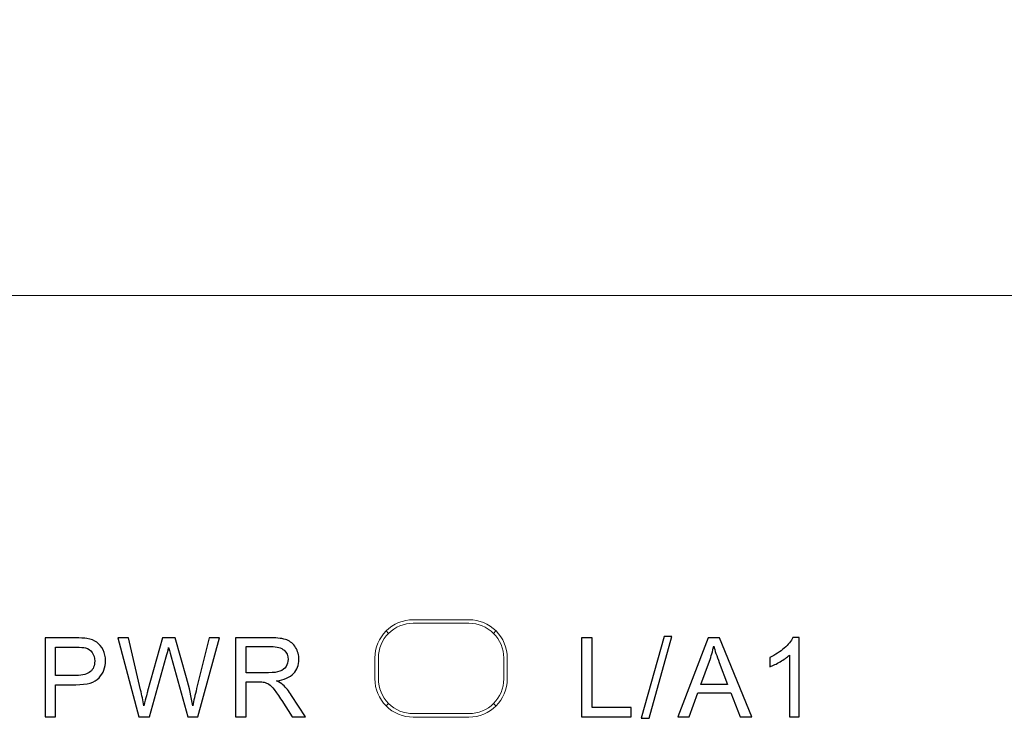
# Model space of a CAD drawing. Header units: millimetres. Extents: x -1114 to 1396, y -630 to 631.
# Tile 36 of 256: x -966 to -952, y -134 to -124. Entities that reach past the tile are written whole.
import ezdxf

# ---------------------------------------------------------------- set-up
doc = ezdxf.new("R2010")
doc.units = ezdxf.units.MM
doc.header["$MEASUREMENT"] = 0

msp = doc.modelspace()

# ---------------------------------------------------------------- linework, layer by layer
at = {"lineweight": 18}
for points, knots in [([(1038.9843, -629.7647), (1038.9843, -629.7647), (-1111.4882, -629.7647), (-1111.4882, -629.7647), (-1111.4882, -629.7647), (-1111.4882, -629.7647), (-1111.4882, 630.7883), (-1111.4882, 630.7883), (-1111.4882, 630.7883), (-1111.4882, 630.7883), (1038.9843, 630.7883), (1038.9843, 630.7883)], [0, 0, 0, 0, 0.3333333, 0.3333333, 0.3333333, 0.3333333, 0.6666667, 0.6666667, 0.6666667, 0.6666667, 1, 1, 1, 1]), ([(-960.6119, -132.7638), (-960.7577, -132.7638), (-960.8977, -132.8218), (-961.0008, -132.9249), (-961.0008, -132.9249), (-961.104, -133.0281), (-961.1619, -133.168), (-961.1619, -133.3139)], [0, 0, 0, 0, 0.5, 0.5, 0.5, 0.5, 1, 1, 1, 1]), ([(-960.6119, -132.8139), (-960.7445, -132.8139), (-960.8716, -132.8665), (-960.9654, -132.9603), (-960.9654, -132.9603), (-961.0592, -133.0541), (-961.1119, -133.1813), (-961.1119, -133.3139)], [0, 0, 0, 0, 0.5, 0.5, 0.5, 0.5, 1, 1, 1, 1]), ([(-959.2618, -133.3139), (-959.2618, -133.168), (-959.3197, -133.0281), (-959.4229, -132.9249), (-959.4229, -132.9249), (-959.5261, -132.8218), (-959.666, -132.7638), (-959.8119, -132.7638)], [0, 0, 0, 0, 0.5, 0.5, 0.5, 0.5, 1, 1, 1, 1]), ([(-959.3119, -133.3139), (-959.3119, -133.1813), (-959.3645, -133.0541), (-959.4583, -132.9603), (-959.4583, -132.9603), (-959.5521, -132.8665), (-959.6792, -132.8139), (-959.8119, -132.8139)], [0, 0, 0, 0, 0.5, 0.5, 0.5, 0.5, 1, 1, 1, 1]), ([(-961.1619, -133.6139), (-961.1619, -133.7598), (-961.104, -133.8997), (-961.0008, -134.0028), (-961.0008, -134.0028), (-960.8977, -134.106), (-960.7577, -134.1639), (-960.6119, -134.1639)], [0, 0, 0, 0, 0.5, 0.5, 0.5, 0.5, 1, 1, 1, 1]), ([(-961.1119, -133.6139), (-961.1119, -133.7465), (-961.0592, -133.8737), (-960.9654, -133.9674), (-960.9654, -133.9674), (-960.8716, -134.0612), (-960.7445, -134.1139), (-960.6119, -134.1139)], [0, 0, 0, 0, 0.5, 0.5, 0.5, 0.5, 1, 1, 1, 1])]:
    msp.add_open_spline(points, degree=3, knots=knots, dxfattribs=at)
for points in [[(-969.2244, -128.106), (-969.2244, -128.106), (-952.2244, -128.106), (-952.2244, -128.106)], [(-969.2244, -128.106), (-969.2244, -128.106), (-952.2244, -128.106), (-952.2244, -128.106)], [(-952.2244, -128.106), (-952.2244, -128.106), (-951.2244, -128.106), (-951.2244, -128.106)], [(-960.6119, -132.7638), (-960.6119, -132.7638), (-959.8119, -132.7638), (-959.8119, -132.7638)], [(-960.6119, -132.8139), (-960.6119, -132.8139), (-959.8119, -132.8139), (-959.8119, -132.8139)], [(-961.0001, -132.9256), (-961.0001, -132.9256), (-960.9654, -132.9603), (-960.9654, -132.9603)], [(-959.4583, -132.9603), (-959.4583, -132.9603), (-959.4236, -132.9256), (-959.4236, -132.9256)], [(-961.1619, -133.3139), (-961.1619, -133.3139), (-961.1619, -133.6139), (-961.1619, -133.6139)], [(-961.1119, -133.6139), (-961.1119, -133.6139), (-961.1119, -133.3139), (-961.1119, -133.3139)], [(-959.3119, -133.3139), (-959.3119, -133.3139), (-959.3119, -133.6139), (-959.3119, -133.6139)], [(-959.2618, -133.3139), (-959.2618, -133.3139), (-959.2618, -133.6139), (-959.2618, -133.6139)], [(-959.8119, -134.1139), (-959.5357, -134.1139), (-959.3119, -133.89), (-959.3119, -133.6139)], [(-959.8119, -134.1639), (-959.5081, -134.1639), (-959.2618, -133.9177), (-959.2618, -133.6139)], [(-960.9654, -133.9674), (-960.9654, -133.9674), (-961.0001, -134.0021), (-961.0001, -134.0021)], [(-959.4236, -134.0021), (-959.4236, -134.0021), (-959.4583, -133.9674), (-959.4583, -133.9674)], [(-959.8119, -134.1139), (-959.8119, -134.1139), (-960.6119, -134.1139), (-960.6119, -134.1139)], [(-960.6119, -134.1639), (-960.6119, -134.1639), (-959.8119, -134.1639), (-959.8119, -134.1639)]]:
    msp.add_open_spline(points, degree=3, dxfattribs=at)
at = {"color": 250}
for points, knots in [([(-965.8975, -134.1609), (-965.8975, -134.1609), (-965.8975, -133.0245), (-965.8975, -133.0245), (-965.8975, -133.0245), (-965.8975, -133.0245), (-965.4689, -133.0245), (-965.4689, -133.0245), (-965.4689, -133.0245), (-965.3935, -133.0245), (-965.3358, -133.0282), (-965.2961, -133.0354), (-965.2961, -133.0354), (-965.2403, -133.0446), (-965.1934, -133.0623), (-965.1556, -133.0885), (-965.1556, -133.0885), (-965.118, -133.1145), (-965.0876, -133.1512), (-965.0646, -133.1981), (-965.0646, -133.1981), (-965.0416, -133.2452), (-965.0302, -133.2968), (-965.0302, -133.3531), (-965.0302, -133.3531), (-965.0302, -133.4497), (-965.0609, -133.5317), (-965.1223, -133.5987), (-965.1223, -133.5987), (-965.1839, -133.6653), (-965.295, -133.6989), (-965.4556, -133.6989), (-965.4556, -133.6989), (-965.4556, -133.6989), (-965.7472, -133.6989), (-965.7472, -133.6989), (-965.7472, -133.6989), (-965.7472, -133.6989), (-965.7472, -134.1609), (-965.7472, -134.1609), (-965.7472, -134.1609), (-965.7472, -134.1609), (-965.8975, -134.1609), (-965.8975, -134.1609)], [0, 0, 0, 0, 0.0909091, 0.0909091, 0.0909091, 0.0909091, 0.1818182, 0.1818182, 0.1818182, 0.1818182, 0.2727273, 0.2727273, 0.2727273, 0.2727273, 0.3636364, 0.3636364, 0.3636364, 0.3636364, 0.4545455, 0.4545455, 0.4545455, 0.4545455, 0.5454545, 0.5454545, 0.5454545, 0.5454545, 0.6363636, 0.6363636, 0.6363636, 0.6363636, 0.7272727, 0.7272727, 0.7272727, 0.7272727, 0.8181818, 0.8181818, 0.8181818, 0.8181818, 0.9090909, 0.9090909, 0.9090909, 0.9090909, 1, 1, 1, 1]), ([(-964.552, -134.1609), (-964.552, -134.1609), (-964.8536, -133.0245), (-964.8536, -133.0245), (-964.8536, -133.0245), (-964.8536, -133.0245), (-964.6993, -133.0245), (-964.6993, -133.0245), (-964.6993, -133.0245), (-964.6993, -133.0245), (-964.5263, -133.7693), (-964.5263, -133.7693), (-964.5263, -133.7693), (-964.5078, -133.8474), (-964.4919, -133.9249), (-964.4784, -134.0019), (-964.4784, -134.0019), (-964.4493, -133.8804), (-964.4324, -133.8106), (-964.4271, -133.7918), (-964.4271, -133.7918), (-964.4271, -133.7918), (-964.2109, -133.0245), (-964.2109, -133.0245), (-964.2109, -133.0245), (-964.2109, -133.0245), (-964.0294, -133.0245), (-964.0294, -133.0245), (-964.0294, -133.0245), (-964.0294, -133.0245), (-963.8667, -133.5997), (-963.8667, -133.5997), (-963.8667, -133.5997), (-963.8259, -133.7423), (-963.7966, -133.8765), (-963.7783, -134.0019), (-963.7783, -134.0019), (-963.764, -133.9302), (-963.745, -133.8476), (-963.7217, -133.7548), (-963.7217, -133.7548), (-963.7217, -133.7548), (-963.5436, -133.0245), (-963.5436, -133.0245), (-963.5436, -133.0245), (-963.5436, -133.0245), (-963.3923, -133.0245), (-963.3923, -133.0245), (-963.3923, -133.0245), (-963.3923, -133.0245), (-963.704, -134.1609), (-963.704, -134.1609), (-963.704, -134.1609), (-963.704, -134.1609), (-963.849, -134.1609), (-963.849, -134.1609), (-963.849, -134.1609), (-963.849, -134.1609), (-964.0884, -133.2952), (-964.0884, -133.2952), (-964.0884, -133.2952), (-964.1085, -133.2227), (-964.1204, -133.1782), (-964.1241, -133.1618), (-964.1241, -133.1618), (-964.136, -133.214), (-964.1471, -133.2584), (-964.1575, -133.2952), (-964.1575, -133.2952), (-964.1575, -133.2952), (-964.3985, -134.1609), (-964.3985, -134.1609), (-964.3985, -134.1609), (-964.3985, -134.1609), (-964.552, -134.1609), (-964.552, -134.1609)], [0, 0, 0, 0, 0.0526316, 0.0526316, 0.0526316, 0.0526316, 0.1052632, 0.1052632, 0.1052632, 0.1052632, 0.1578947, 0.1578947, 0.1578947, 0.1578947, 0.2105263, 0.2105263, 0.2105263, 0.2105263, 0.2631579, 0.2631579, 0.2631579, 0.2631579, 0.3157895, 0.3157895, 0.3157895, 0.3157895, 0.3684211, 0.3684211, 0.3684211, 0.3684211, 0.4210526, 0.4210526, 0.4210526, 0.4210526, 0.4736842, 0.4736842, 0.4736842, 0.4736842, 0.5263158, 0.5263158, 0.5263158, 0.5263158, 0.5789474, 0.5789474, 0.5789474, 0.5789474, 0.6315789, 0.6315789, 0.6315789, 0.6315789, 0.6842105, 0.6842105, 0.6842105, 0.6842105, 0.7368421, 0.7368421, 0.7368421, 0.7368421, 0.7894737, 0.7894737, 0.7894737, 0.7894737, 0.8421053, 0.8421053, 0.8421053, 0.8421053, 0.8947368, 0.8947368, 0.8947368, 0.8947368, 0.9473684, 0.9473684, 0.9473684, 0.9473684, 1, 1, 1, 1]), ([(-963.1615, -134.1609), (-963.1615, -134.1609), (-963.1615, -133.0245), (-963.1615, -133.0245), (-963.1615, -133.0245), (-963.1615, -133.0245), (-962.6577, -133.0245), (-962.6577, -133.0245), (-962.6577, -133.0245), (-962.5564, -133.0245), (-962.4794, -133.0348), (-962.4268, -133.0552), (-962.4268, -133.0552), (-962.3741, -133.0756), (-962.332, -133.1116), (-962.3003, -133.1632), (-962.3003, -133.1632), (-962.2688, -133.215), (-962.2532, -133.2722), (-962.2532, -133.3346), (-962.2532, -133.3346), (-962.2532, -133.4153), (-962.2791, -133.483), (-962.3315, -133.5383), (-962.3315, -133.5383), (-962.3836, -133.5936), (-962.4643, -133.6288), (-962.5733, -133.6439), (-962.5733, -133.6439), (-962.5334, -133.663), (-962.5032, -133.6817), (-962.4826, -133.7005), (-962.4826, -133.7005), (-962.4387, -133.7407), (-962.3971, -133.7913), (-962.3577, -133.8516), (-962.3577, -133.8516), (-962.3577, -133.8516), (-962.1601, -134.1609), (-962.1601, -134.1609), (-962.1601, -134.1609), (-962.1601, -134.1609), (-962.3492, -134.1609), (-962.3492, -134.1609), (-962.3492, -134.1609), (-962.3492, -134.1609), (-962.4995, -133.9244), (-962.4995, -133.9244), (-962.4995, -133.9244), (-962.5434, -133.8564), (-962.5797, -133.804), (-962.6083, -133.768), (-962.6083, -133.768), (-962.6366, -133.7317), (-962.662, -133.7063), (-962.6845, -133.6921), (-962.6845, -133.6921), (-962.707, -133.6775), (-962.7297, -133.6675), (-962.753, -133.6616), (-962.753, -133.6616), (-962.7702, -133.6582), (-962.798, -133.6563), (-962.8369, -133.6563), (-962.8369, -133.6563), (-962.8369, -133.6563), (-963.0112, -133.6563), (-963.0112, -133.6563), (-963.0112, -133.6563), (-963.0112, -133.6563), (-963.0112, -134.1609), (-963.0112, -134.1609), (-963.0112, -134.1609), (-963.0112, -134.1609), (-963.1615, -134.1609), (-963.1615, -134.1609)], [0, 0, 0, 0, 0.0526316, 0.0526316, 0.0526316, 0.0526316, 0.1052632, 0.1052632, 0.1052632, 0.1052632, 0.1578947, 0.1578947, 0.1578947, 0.1578947, 0.2105263, 0.2105263, 0.2105263, 0.2105263, 0.2631579, 0.2631579, 0.2631579, 0.2631579, 0.3157895, 0.3157895, 0.3157895, 0.3157895, 0.3684211, 0.3684211, 0.3684211, 0.3684211, 0.4210526, 0.4210526, 0.4210526, 0.4210526, 0.4736842, 0.4736842, 0.4736842, 0.4736842, 0.5263158, 0.5263158, 0.5263158, 0.5263158, 0.5789474, 0.5789474, 0.5789474, 0.5789474, 0.6315789, 0.6315789, 0.6315789, 0.6315789, 0.6842105, 0.6842105, 0.6842105, 0.6842105, 0.7368421, 0.7368421, 0.7368421, 0.7368421, 0.7894737, 0.7894737, 0.7894737, 0.7894737, 0.8421053, 0.8421053, 0.8421053, 0.8421053, 0.8947368, 0.8947368, 0.8947368, 0.8947368, 0.9473684, 0.9473684, 0.9473684, 0.9473684, 1, 1, 1, 1]), ([(-958.1935, -134.1609), (-958.1935, -134.1609), (-958.1935, -133.0245), (-958.1935, -133.0245), (-958.1935, -133.0245), (-958.1935, -133.0245), (-958.043, -133.0245), (-958.043, -133.0245), (-958.043, -133.0245), (-958.043, -133.0245), (-958.043, -134.0268), (-958.043, -134.0268), (-958.043, -134.0268), (-958.043, -134.0268), (-957.4834, -134.0268), (-957.4834, -134.0268), (-957.4834, -134.0268), (-957.4834, -134.0268), (-957.4834, -134.1609), (-957.4834, -134.1609), (-957.4834, -134.1609), (-957.4834, -134.1609), (-958.1935, -134.1609), (-958.1935, -134.1609)], [0, 0, 0, 0, 0.1666667, 0.1666667, 0.1666667, 0.1666667, 0.3333333, 0.3333333, 0.3333333, 0.3333333, 0.5, 0.5, 0.5, 0.5, 0.6666667, 0.6666667, 0.6666667, 0.6666667, 0.8333333, 0.8333333, 0.8333333, 0.8333333, 1, 1, 1, 1]), ([(-957.3386, -134.1802), (-957.3386, -134.1802), (-957.0092, -133.0052), (-957.0092, -133.0052), (-957.0092, -133.0052), (-957.0092, -133.0052), (-956.8975, -133.0052), (-956.8975, -133.0052), (-956.8975, -133.0052), (-956.8975, -133.0052), (-957.2262, -134.1802), (-957.2262, -134.1802), (-957.2262, -134.1802), (-957.2262, -134.1802), (-957.3386, -134.1802), (-957.3386, -134.1802)], [0, 0, 0, 0, 0.25, 0.25, 0.25, 0.25, 0.5, 0.5, 0.5, 0.5, 0.75, 0.75, 0.75, 0.75, 1, 1, 1, 1]), ([(-956.8117, -134.1609), (-956.8117, -134.1609), (-956.3751, -133.0245), (-956.3751, -133.0245), (-956.3751, -133.0245), (-956.3751, -133.0245), (-956.2132, -133.0245), (-956.2132, -133.0245), (-956.2132, -133.0245), (-956.2132, -133.0245), (-955.7481, -134.1609), (-955.7481, -134.1609), (-955.7481, -134.1609), (-955.7481, -134.1609), (-955.9195, -134.1609), (-955.9195, -134.1609), (-955.9195, -134.1609), (-955.9195, -134.1609), (-956.0521, -133.8167), (-956.0521, -133.8167), (-956.0521, -133.8167), (-956.0521, -133.8167), (-956.5273, -133.8167), (-956.5273, -133.8167), (-956.5273, -133.8167), (-956.5273, -133.8167), (-956.6519, -134.1609), (-956.6519, -134.1609), (-956.6519, -134.1609), (-956.6519, -134.1609), (-956.8117, -134.1609), (-956.8117, -134.1609)], [0, 0, 0, 0, 0.125, 0.125, 0.125, 0.125, 0.25, 0.25, 0.25, 0.25, 0.375, 0.375, 0.375, 0.375, 0.5, 0.5, 0.5, 0.5, 0.625, 0.625, 0.625, 0.625, 0.75, 0.75, 0.75, 0.75, 0.875, 0.875, 0.875, 0.875, 1, 1, 1, 1]), ([(-955.0709, -134.1609), (-955.0709, -134.1609), (-955.2103, -134.1609), (-955.2103, -134.1609), (-955.2103, -134.1609), (-955.2103, -134.1609), (-955.2103, -133.2719), (-955.2103, -133.2719), (-955.2103, -133.2719), (-955.2439, -133.3039), (-955.2878, -133.3359), (-955.3423, -133.3679), (-955.3423, -133.3679), (-955.3971, -133.4), (-955.446, -133.424), (-955.4894, -133.4399), (-955.4894, -133.4399), (-955.4894, -133.4399), (-955.4894, -133.3052), (-955.4894, -133.3052), (-955.4894, -133.3052), (-955.4114, -133.2685), (-955.3431, -133.224), (-955.2846, -133.1719), (-955.2846, -133.1719), (-955.2264, -133.1195), (-955.1849, -133.069), (-955.1605, -133.0198), (-955.1605, -133.0198), (-955.1605, -133.0198), (-955.0709, -133.0198), (-955.0709, -133.0198), (-955.0709, -133.0198), (-955.0709, -133.0198), (-955.0709, -134.1609), (-955.0709, -134.1609)], [0, 0, 0, 0, 0.1111111, 0.1111111, 0.1111111, 0.1111111, 0.2222222, 0.2222222, 0.2222222, 0.2222222, 0.3333333, 0.3333333, 0.3333333, 0.3333333, 0.4444444, 0.4444444, 0.4444444, 0.4444444, 0.5555556, 0.5555556, 0.5555556, 0.5555556, 0.6666667, 0.6666667, 0.6666667, 0.6666667, 0.7777778, 0.7777778, 0.7777778, 0.7777778, 0.8888889, 0.8888889, 0.8888889, 0.8888889, 1, 1, 1, 1]), ([(-965.7472, -133.5648), (-965.7472, -133.5648), (-965.4533, -133.5648), (-965.4533, -133.5648), (-965.4533, -133.5648), (-965.3562, -133.5648), (-965.2871, -133.5468), (-965.2464, -133.5106), (-965.2464, -133.5106), (-965.2056, -133.4743), (-965.1852, -133.4235), (-965.1852, -133.3579), (-965.1852, -133.3579), (-965.1852, -133.3103), (-965.1971, -133.2695), (-965.2212, -133.2357), (-965.2212, -133.2357), (-965.2453, -133.2018), (-965.2768, -133.1796), (-965.3162, -133.1687), (-965.3162, -133.1687), (-965.3416, -133.1621), (-965.3882, -133.1587), (-965.4564, -133.1587), (-965.4564, -133.1587), (-965.4564, -133.1587), (-965.7472, -133.1587), (-965.7472, -133.1587), (-965.7472, -133.1587), (-965.7472, -133.1587), (-965.7472, -133.5648), (-965.7472, -133.5648)], [0, 0, 0, 0, 0.125, 0.125, 0.125, 0.125, 0.25, 0.25, 0.25, 0.25, 0.375, 0.375, 0.375, 0.375, 0.5, 0.5, 0.5, 0.5, 0.625, 0.625, 0.625, 0.625, 0.75, 0.75, 0.75, 0.75, 0.875, 0.875, 0.875, 0.875, 1, 1, 1, 1]), ([(-963.0112, -133.5262), (-963.0112, -133.5262), (-962.6879, -133.5262), (-962.6879, -133.5262), (-962.6879, -133.5262), (-962.6194, -133.5262), (-962.5654, -133.519), (-962.5268, -133.5047), (-962.5268, -133.5047), (-962.4879, -133.4904), (-962.4585, -133.4677), (-962.4384, -133.4365), (-962.4384, -133.4365), (-962.4183, -133.4052), (-962.4082, -133.3714), (-962.4082, -133.3346), (-962.4082, -133.3346), (-962.4082, -133.2809), (-962.4276, -133.2367), (-962.4667, -133.202), (-962.4667, -133.202), (-962.5056, -133.1674), (-962.5673, -133.1502), (-962.6517, -133.1502), (-962.6517, -133.1502), (-962.6517, -133.1502), (-963.0112, -133.1502), (-963.0112, -133.1502), (-963.0112, -133.1502), (-963.0112, -133.1502), (-963.0112, -133.5262), (-963.0112, -133.5262)], [0, 0, 0, 0, 0.125, 0.125, 0.125, 0.125, 0.25, 0.25, 0.25, 0.25, 0.375, 0.375, 0.375, 0.375, 0.5, 0.5, 0.5, 0.5, 0.625, 0.625, 0.625, 0.625, 0.75, 0.75, 0.75, 0.75, 0.875, 0.875, 0.875, 0.875, 1, 1, 1, 1]), ([(-956.4839, -133.6942), (-956.4839, -133.6942), (-956.0984, -133.6942), (-956.0984, -133.6942), (-956.0984, -133.6942), (-956.0984, -133.6942), (-956.2172, -133.3796), (-956.2172, -133.3796), (-956.2172, -133.3796), (-956.2531, -133.2841), (-956.2801, -133.2055), (-956.2976, -133.1438), (-956.2976, -133.1438), (-956.3121, -133.2169), (-956.3325, -133.2891), (-956.359, -133.3611), (-956.359, -133.3611), (-956.359, -133.3611), (-956.4839, -133.6942), (-956.4839, -133.6942)], [0, 0, 0, 0, 0.2, 0.2, 0.2, 0.2, 0.4, 0.4, 0.4, 0.4, 0.6, 0.6, 0.6, 0.6, 0.8, 0.8, 0.8, 0.8, 1, 1, 1, 1])]:
    msp.add_open_spline(points, degree=3, knots=knots, dxfattribs=at)

doc.saveas('drawing.dxf')
